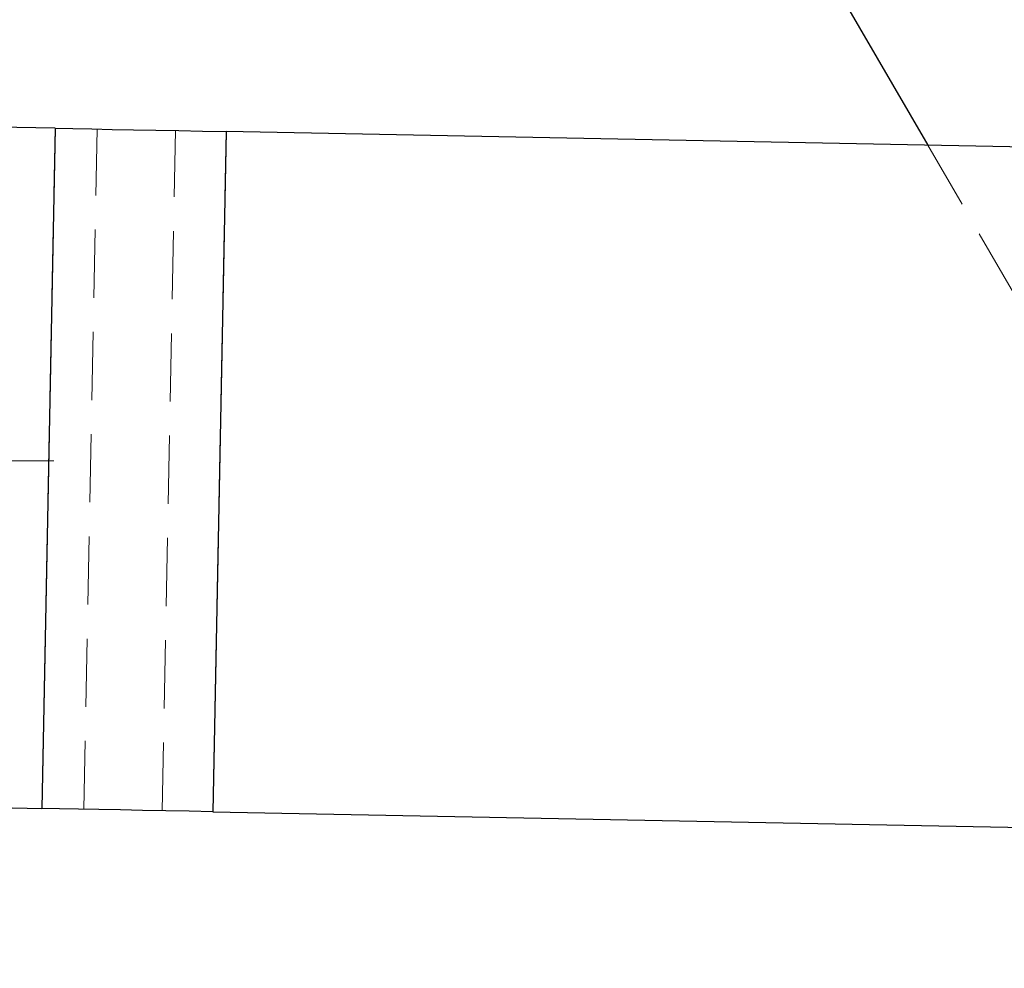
# Model space of a CAD drawing. Header units: millimetres. Extents: x 37 to 402, y 8 to 280.
# Tile 28 of 39: x 171 to 190, y 214 to 232. Entities that reach past the tile are written whole.
import ezdxf

# ---------------------------------------------------------------- set-up
doc = ezdxf.new("R2010")
doc.units = ezdxf.units.MM
doc.linetypes.add('CENTERX2', pattern=[20.32, 12.7, -2.54, 2.54, -2.54])
doc.linetypes.add('HIDDEN', pattern=[1.905, 1.27, -0.635])
doc.layers.add('FORMATO', color=179, linetype='Continuous')
doc.styles.add('SLDTEXTSTYLE0', font='TXT', dxfattribs={"width": 0.75})
doc.dimstyles.new('SLDDIMSTYLE0', dxfattribs={"dimtxt": 3.5, "dimasz": 3.302, "dimexe": 0, "dimexo": 0.0625, "dimgap": 0.875, "dimtad": 1, "dimdec": 0, "dimlfac": 1.5, "dimrnd": 1e-09, "dimzin": 12, "dimdsep": 46, "dimtxsty": 'SLDTEXTSTYLE0', "dimsah": 1, "dimcen": 0.09, "dimadec": 0, "dimazin": 3, "dimtfac": 1, "dimtofl": 0, "dimtmove": 0, "dimatfit": 3, "dimfxl": 0, "dimfrac": 2, "dimtolj": 1, "dimtzin": 12, "dimarcsym": 0})

# ---------------------------------------------------------------- blocks, each defined once
blk = doc.blocks.new('_D')
at = {"layer": 'FORMATO'}
for p, q in [((86.031, 217.251), (86.031, 174.401)), ((223.089, 214.162), (223.089, 174.401)), ((223.089, 175.401), (86.031, 175.401))]:
    blk.add_line(p, q, dxfattribs=at)
for points in [[(86.031, 175.401), (89.333, 174.893), (89.333, 175.909)], [(223.089, 175.401), (219.787, 175.909), (219.787, 174.893)]]:
    blk.add_solid(points, dxfattribs=at)
at = {"layer": 'FORMATO', "insert": (144.158, 179.913), "char_height": 3.5, "attachment_point": 1, "style": 'SLDTEXTSTYLE0'}
blk.add_mtext('206', dxfattribs=at)
blk = doc.blocks.new('_D_1')
at = {"layer": 'FORMATO'}
for p, q in [((124.531, 275.992), (237.355, 275.992)), ((236.355, 275.992), (236.355, 197.401)), ((206.622, 197.401), (237.355, 197.401))]:
    blk.add_line(p, q, dxfattribs=at)
for points in [[(236.355, 275.992), (235.847, 272.69), (236.863, 272.69)], [(236.355, 197.401), (236.863, 200.703), (235.847, 200.703)]]:
    blk.add_solid(points, dxfattribs=at)
at = {"layer": 'FORMATO', "insert": (231.844, 237.7), "char_height": 3.5, "attachment_point": 1, "rotation": 90, "style": 'SLDTEXTSTYLE0'}
blk.add_mtext('118', dxfattribs=at)

msp = doc.modelspace()

# ---------------------------------------------------------------- linework, layer by layer
at = {"color": 7, "linetype": 'Continuous', "lineweight": 25}
for p, q in [((175.14335, 252.48791), (188.30088, 229.8121)), ((172.05419, 230.12924), (170.59635, 230.1577)), ((172.05419, 230.12924), (171.80698, 217.46499)), ((175.23557, 230.06714), (174.98836, 217.40289)), ((190.36307, 229.77185), (175.23557, 230.06714)), ((170.34914, 217.49345), (171.80698, 217.46499)), ((174.98836, 217.40289), (190.11586, 217.10759))]:
    msp.add_line(p, q, dxfattribs=at)
at = {"color": 7, "linetype": 'HIDDEN', "lineweight": 18}
for p, q in [((171.80698, 217.46499), (172.05419, 230.12924)), ((172.58788, 217.44974), (172.83509, 230.114)), ((174.04573, 217.42129), (174.29294, 230.08554)), ((174.98836, 217.40289), (175.23557, 230.06714)), ((188.30088, 229.8121), (194.45995, 219.1975))]:
    msp.add_line(p, q, dxfattribs=at)
at = {"color": 7, "linetype": 'Continuous', "lineweight": 25, "flags": 128}
for points in [[(172.05419, 230.12924), (172.38134, 230.12285), (172.73598, 230.11593), (173.11469, 230.10854), (173.51382, 230.10075), (173.92954, 230.09264), (174.35783, 230.08427), (174.79458, 230.07575), (175.23557, 230.06714)], [(174.98836, 217.40289), (174.54736, 217.41149), (174.11062, 217.42002), (173.68233, 217.42838), (173.26661, 217.4365), (172.86748, 217.44429), (172.48877, 217.45168), (172.13413, 217.4586), (171.80698, 217.46499)]]:
    msp.add_lwpolyline(points, dxfattribs=at)
at = {"layer": 'FORMATO', "linetype": 'CENTERX2', "lineweight": 18}
msp.add_line((172.03085, 223.9344), (84.69752, 223.9344), dxfattribs=at)

# ---------------------------------------------------------------- dimensions: what is measured, and where the dimension line sits
at = {"layer": 'FORMATO'}
dim = msp.add_linear_dim(base=(236.35547, 197.40107), p1=(123.53115, 275.99229), p2=(205.62202, 197.40107), angle=90, dimstyle='SLDDIMSTYLE0', dxfattribs=at)
dim.commit()
dim.dimension.update_dxf_attribs({"geometry": '_D_1', "text_midpoint": (236.35547, 241.57902), "dimtype": 160})
dim = msp.add_linear_dim(base=(86.03085, 175.40107), p1=(223.08868, 215.1615), p2=(86.03085, 218.25107), dimstyle='SLDDIMSTYLE0', dxfattribs=at)
dim.commit()
dim.dimension.update_dxf_attribs({"geometry": '_D', "text_midpoint": (148.03698, 175.40107), "dimtype": 160})

doc.saveas('drawing.dxf')
